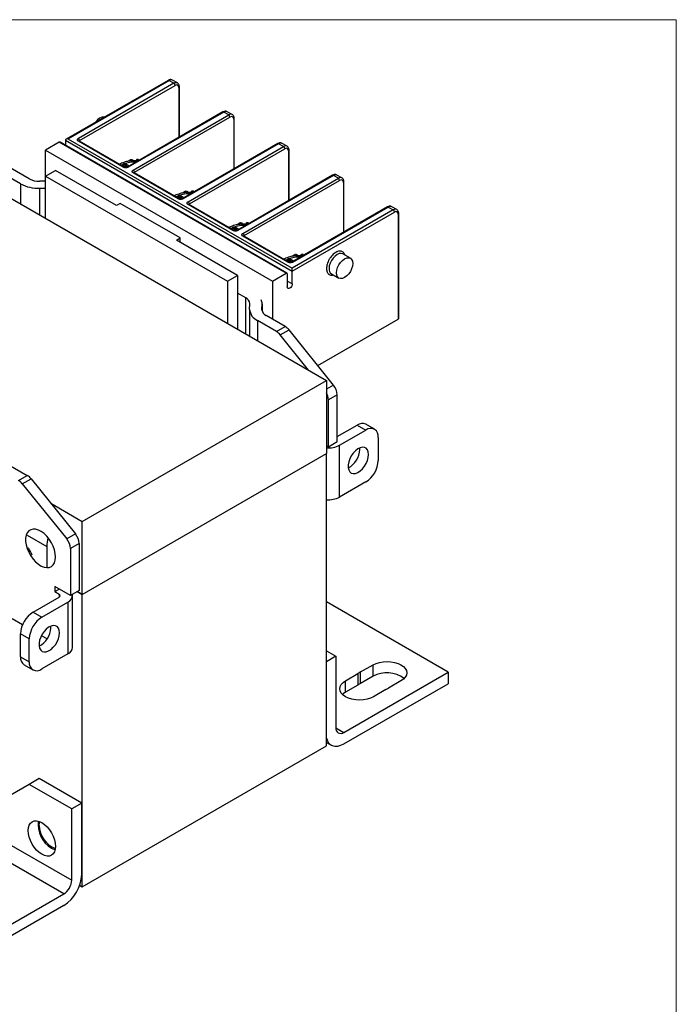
# Model space of a CAD drawing. Header units: inches. Extents: x 0 to 17, y 0 to 11.
# Tile 24 of 24: x 13.3 to 17, y 5.5 to 11. Entities that reach past the tile are written whole.
import ezdxf

# ---------------------------------------------------------------- set-up
doc = ezdxf.new("R2010")
doc.units = ezdxf.units.IN
doc.header["$MEASUREMENT"] = 0
doc.linetypes.add('SLD-Solid', pattern=[0])
doc.layers.add('SLD-DEFPOINTS', color=7, linetype='Continuous')

# ---------------------------------------------------------------- blocks, each defined once
blk = doc.blocks.new('Block2')
at = {"color": 7, "linetype": 'SLD-Solid', "lineweight": 18}
for p, q in [((17, 11), (0, 11)), ((17, 0), (17, 11))]:
    blk.add_line(p, q, dxfattribs=at)

msp = doc.modelspace()

# ---------------------------------------------------------------- linework, layer by layer
for p, q in [((14.1614, 10.6612), (13.5928, 10.3329)), ((13.6026, 10.3352), (14.1663, 10.6607)), ((14.1942, 10.6446), (13.6611, 10.3368)), ((13.668, 10.3248), (14.2011, 10.6326)), ((14.1942, 10.6446), (14.1663, 10.6607)), ((14.2139, 10.6466), (14.186, 10.6626)), ((14.222, 10.6205), (14.222, 10.3426)), ((14.2249, 10.3443), (14.2249, 10.6245)), ((14.4677, 10.4844), (13.9345, 10.1766)), ((14.4726, 10.4839), (13.9395, 10.1761)), ((13.9673, 10.1601), (14.5004, 10.4678)), ((13.9743, 10.148), (14.5074, 10.4558)), ((14.5004, 10.4678), (14.4726, 10.4839)), ((14.5201, 10.4698), (14.4923, 10.4858)), ((14.5283, 10.4437), (14.5283, 10.1658)), ((14.5311, 10.1675), (14.5311, 10.4477)), ((13.5539, 10.3152), (13.4773, 10.271)), ((14.8206, 9.5839), (13.5539, 10.3152)), ((14.8255, 9.5844), (13.5588, 10.3156)), ((13.5887, 10.3272), (14.8554, 9.596)), ((13.5887, 10.3272), (13.5887, 10.2984)), ((13.6026, 10.3352), (14.8554, 9.612)), ((13.9116, 10.1761), (13.6611, 10.3208)), ((13.666, 10.3213), (13.6653, 10.3215)), ((13.9165, 10.1766), (13.666, 10.3213)), ((13.668, 10.3201), (13.668, 10.3248)), ((14.7739, 10.3076), (14.2408, 9.9998)), ((14.7788, 10.3071), (14.2457, 9.9994)), ((14.2735, 9.9833), (14.8066, 10.291)), ((14.8066, 10.291), (14.7788, 10.3071)), ((14.8263, 10.293), (14.7985, 10.3091)), ((13.4773, 10.1263), (13.4773, 10.271)), ((13.4773, 10.271), (14.744, 9.5397)), ((14.2805, 9.9712), (14.8136, 10.279)), ((14.8345, 10.2669), (14.8345, 9.989)), ((14.8374, 9.9907), (14.8374, 10.271)), ((12.9247, 10.2099), (15.0461, 8.9852)), ((13.9255, 10.1925), (13.9073, 10.182)), ((13.9154, 10.1785), (13.9233, 10.1831)), ((13.9233, 10.1831), (13.9233, 10.1747)), ((13.9437, 10.1819), (13.9255, 10.1925)), ((13.9276, 10.1831), (13.9367, 10.1779)), ((13.9276, 10.1747), (13.9276, 10.1831)), ((13.9526, 10.2181), (13.9355, 10.2082)), ((13.9526, 10.2109), (13.9526, 10.2181)), ((14.0011, 10.2151), (13.9959, 10.2181)), ((13.9959, 10.2181), (13.9959, 10.2121)), ((13.3382, 10.083), (13.231, 10.1449)), ((13.3869, 10.1112), (13.2797, 10.173)), ((13.4773, 10.1263), (13.533, 10.1585)), ((13.4773, 9.8908), (13.4773, 10.1263)), ((13.4773, 10.1263), (14.4935, 9.5397)), ((13.874, 9.9616), (13.533, 10.1585)), ((14.2179, 9.9994), (13.9673, 10.144)), ((13.9722, 10.1445), (13.9715, 10.1447)), ((14.2228, 9.9998), (13.9722, 10.1445)), ((13.9743, 10.1433), (13.9743, 10.148)), ((15.0801, 10.1308), (14.547, 9.8231)), ((15.085, 10.1303), (14.5519, 9.8226)), ((15.1129, 10.1143), (15.085, 10.1303)), ((15.1326, 10.1162), (15.1047, 10.1323)), ((13.3382, 10.083), (13.3382, 9.9712)), ((13.4773, 10.0982), (13.444, 10.0978)), ((14.5798, 9.8065), (15.1129, 10.1143)), ((14.5867, 9.7945), (15.1198, 10.1022)), ((15.1407, 10.0902), (15.1407, 9.8122)), ((15.1436, 9.8139), (15.1436, 10.0942)), ((13.4452, 10.0581), (13.4773, 10.0584)), ((13.4452, 9.9094), (13.4452, 10.0581)), ((14.2317, 10.0157), (14.2135, 10.0052)), ((14.25, 10.0052), (14.2317, 10.0157)), ((14.2588, 10.0413), (14.2418, 10.0314)), ((14.2588, 10.0342), (14.2588, 10.0413)), ((14.3073, 10.0383), (14.3021, 10.0413)), ((14.3021, 10.0413), (14.3021, 10.0353)), ((13.8949, 9.9736), (13.874, 9.9616)), ((14.229, 9.7808), (13.8949, 9.9736)), ((14.2206, 10.0011), (14.2296, 10.0063)), ((14.2296, 10.0063), (14.2296, 9.9979)), ((14.2338, 10.0063), (14.2429, 10.0011)), ((14.2338, 9.9979), (14.2338, 10.0063)), ((14.5241, 9.8226), (14.2735, 9.9672)), ((14.2784, 9.9677), (14.2778, 9.9679)), ((14.529, 9.8231), (14.2784, 9.9677)), ((14.2805, 9.9665), (14.2805, 9.9712)), ((15.4388, 9.9394), (15.4109, 9.9555)), ((15.3863, 9.954), (14.8532, 9.6463)), ((15.4191, 9.9375), (14.8554, 9.612)), ((14.8554, 9.596), (15.4261, 9.9254)), ((14.8581, 9.6458), (15.3913, 9.9536)), ((15.3913, 9.9536), (15.4191, 9.9375)), ((15.4469, 9.9134), (15.4469, 9.3267)), ((15.4498, 9.3307), (15.4498, 9.9174)), ((14.5651, 9.8645), (14.548, 9.8546)), ((14.5651, 9.8574), (14.5651, 9.8645)), ((14.6136, 9.8615), (14.6084, 9.8645)), ((14.6084, 9.8645), (14.6084, 9.8585)), ((14.5379, 9.8389), (14.5197, 9.8284)), ((14.5268, 9.8243), (14.5358, 9.8295)), ((14.5358, 9.8295), (14.5358, 9.8212)), ((14.5562, 9.8284), (14.5379, 9.8389)), ((14.54, 9.8295), (14.5491, 9.8243)), ((14.54, 9.8211), (14.54, 9.8295)), ((14.8303, 9.6458), (14.5798, 9.7904)), ((14.5847, 9.7909), (14.584, 9.7911)), ((14.8352, 9.6463), (14.5847, 9.7909)), ((14.5867, 9.7897), (14.5867, 9.7945)), ((14.2081, 9.7687), (14.229, 9.7808)), ((14.5491, 9.5719), (14.2081, 9.7687)), ((14.229, 9.7567), (14.229, 9.7808)), ((14.8713, 9.6877), (14.8542, 9.6779)), ((14.8713, 9.6806), (14.8713, 9.6877)), ((14.9198, 9.6847), (14.9146, 9.6877)), ((14.9146, 9.6877), (14.9146, 9.6817)), ((15.1797, 9.6674), (15.1379, 9.6915)), ((14.8442, 9.6621), (14.826, 9.6516)), ((14.833, 9.6475), (14.842, 9.6527)), ((14.842, 9.6527), (14.842, 9.6444)), ((14.8624, 9.6516), (14.8442, 9.6621)), ((14.8463, 9.6527), (14.8553, 9.6475)), ((14.8463, 9.6444), (14.8463, 9.6527)), ((14.4935, 9.5397), (14.5491, 9.5719)), ((14.5491, 9.5719), (14.5491, 9.2721)), ((14.744, 9.5397), (14.8206, 9.5839)), ((14.8275, 9.5799), (14.8275, 9.5076)), ((14.8554, 9.5236), (14.8554, 9.596)), ((15.0739, 9.5807), (15.1157, 9.5566)), ((14.4935, 9.5397), (14.4935, 9.3043)), ((14.744, 9.5397), (14.744, 9.3277)), ((14.8554, 9.5236), (14.8275, 9.5397)), ((14.5951, 9.4458), (14.5491, 9.4724)), ((14.5951, 9.2456), (14.5951, 9.4458)), ((14.6172, 9.3815), (14.6181, 9.4129)), ((14.6861, 9.3808), (14.687, 9.4122)), ((14.687, 9.4122), (14.687, 9.3729)), ((14.6871, 9.3728), (14.6871, 9.4137)), ((14.6172, 9.38), (14.6172, 9.2328)), ((14.6861, 9.3792), (14.6861, 9.3808)), ((14.7676, 9.2579), (14.6604, 9.3197)), ((14.6604, 9.3197), (14.6604, 9.2079)), ((14.8163, 9.286), (14.7091, 9.3479)), ((14.998, 9.0675), (15.4469, 9.3267)), ((14.7676, 9.2579), (14.8163, 9.286)), ((14.7885, 9.2393), (14.8372, 9.2675)), ((15.085, 8.9592), (14.8372, 9.2675)), ((14.9466, 9.0427), (14.7885, 9.2393)), ((13.682, 8.1978), (15.0461, 8.9852)), ((15.0461, 8.9852), (15.0461, 8.577)), ((15.085, 8.9592), (15.0461, 8.9367)), ((15.1059, 8.9054), (15.0572, 8.8772)), ((15.0572, 8.6147), (15.0572, 8.8772)), ((15.1059, 8.6429), (15.1059, 8.9054)), ((15.1059, 8.671), (15.2173, 8.7353)), ((15.1198, 8.6228), (15.266, 8.7071)), ((15.2173, 8.7353), (15.266, 8.7071)), ((15.3152, 8.712), (15.2665, 8.7401)), ((15.0572, 8.6147), (15.1059, 8.6429)), ((15.3356, 8.667), (15.3356, 8.5384)), ((15.0461, 8.6212), (15.0572, 8.6147)), ((15.1198, 8.3334), (15.1198, 8.6228)), ((15.2326, 8.5994), (15.232, 8.6082)), ((13.682, 7.7895), (15.0461, 8.577)), ((13.682, 7.7895), (15.0461, 8.577)), ((15.0461, 6.9439), (15.0461, 8.577)), ((15.0461, 8.577), (15.0461, 8.577)), ((13.2685, 8.5162), (13.3757, 8.4543)), ((13.327, 8.4262), (13.3757, 8.4543)), ((13.3478, 8.4077), (13.3966, 8.4358)), ((13.3966, 8.4358), (13.6444, 8.1275)), ((15.266, 8.4178), (15.1198, 8.3334)), ((13.3478, 8.4077), (13.5957, 8.0994)), ((13.5064, 8.2991), (13.682, 8.1978)), ((13.682, 7.7895), (13.682, 8.1978)), ((13.3751, 8.1207), (13.484, 8.0579)), ((13.6444, 8.1275), (13.5957, 8.0994)), ((13.484, 8.0579), (13.484, 7.9437)), ((13.6652, 8.0737), (13.6165, 8.0456)), ((13.6165, 8.0456), (13.6165, 7.7831)), ((13.6652, 8.0737), (13.6652, 7.8112)), ((13.5261, 7.9679), (13.5277, 7.9677)), ((13.6165, 7.7831), (13.5295, 7.8333)), ((13.5295, 7.8333), (13.5295, 7.8052)), ((13.5295, 7.8052), (13.5539, 7.8192)), ((13.6652, 7.8112), (13.6165, 7.7831)), ((13.4077, 7.6907), (13.5539, 7.775)), ((13.5295, 7.8052), (13.5539, 7.7911)), ((13.5539, 7.7911), (13.5539, 7.775)), ((13.6286, 7.4937), (13.6286, 7.7831)), ((13.6548, 7.8052), (13.682, 7.7895)), ((13.682, 7.7895), (13.6548, 7.8052)), ((13.682, 6.1564), (13.682, 7.7895)), ((13.4565, 7.6625), (13.6026, 7.7469)), ((13.6026, 7.7469), (13.6026, 7.4576)), ((15.7253, 7.3553), (15.0461, 7.7474)), ((13.3492, 7.6199), (13.2908, 7.6536)), ((13.4077, 7.6907), (13.4565, 7.6625)), ((13.5066, 7.603), (13.506, 7.6118)), ((13.3869, 7.542), (13.3381, 7.5701)), ((13.3381, 7.4415), (13.3381, 7.5701)), ((13.3869, 7.4134), (13.3869, 7.542)), ((13.4862, 7.5408), (13.4545, 7.5591)), ((13.3381, 7.4415), (13.3869, 7.4134)), ((13.6026, 7.4576), (13.4565, 7.3732)), ((15.0461, 7.4743), (15.0989, 7.4438)), ((15.0989, 7.4438), (15.0461, 7.4132)), ((15.0989, 7.4438), (15.0989, 7.0447)), ((13.3585, 7.3965), (13.4072, 7.3683)), ((15.2372, 7.3564), (15.3066, 7.3964)), ((15.3066, 7.3322), (15.3066, 7.3964)), ((13.5793, 6.1164), (11.4635, 7.3378)), ((15.1431, 7.0192), (15.7253, 7.3553)), ((15.153, 7.3077), (15.2224, 7.3478)), ((15.2224, 7.3478), (15.2224, 7.2835)), ((15.2372, 7.2921), (15.2372, 7.3564)), ((15.3066, 7.3322), (15.2372, 7.2921)), ((15.7253, 7.3553), (15.7253, 7.291)), ((15.1431, 6.9549), (15.7253, 7.291)), ((15.153, 7.2434), (15.153, 7.3077)), ((15.2224, 7.2835), (15.153, 7.2434)), ((15.4625, 7.3065), (15.3931, 7.2664)), ((15.3783, 7.2578), (15.3089, 7.2177)), ((15.0989, 7.0447), (15.1431, 7.0192)), ((13.682, 6.1564), (15.0461, 6.9439)), ((15.0461, 6.9632), (15.0725, 6.9479)), ((13.3869, 6.7286), (13.2198, 6.6322)), ((13.4425, 6.7608), (13.3869, 6.7286)), ((13.6235, 6.592), (13.3869, 6.7286)), ((13.6792, 6.6241), (13.4425, 6.7608)), ((13.6792, 6.6241), (13.6235, 6.592)), ((13.6792, 6.2251), (13.6792, 6.6241)), ((12.921, 6.5985), (13.6235, 6.193)), ((13.6235, 6.193), (13.6235, 6.592)), ((13.6676, 6.1647), (13.682, 6.1564)), ((12.9971, 5.7803), (13.5793, 6.1164)), ((13.5793, 6.0521), (12.9971, 5.7161))]:
    msp.add_line(p, q)
at = {"flags": 128}
for points in [[(15.1379, 9.6915), (15.1379, 9.6915), (15.1285, 9.6944), (15.1176, 9.6934), (15.1059, 9.6884), (15.0942, 9.6798), (15.0833, 9.6683), (15.0739, 9.6546), (15.0667, 9.6396), (15.0622, 9.6244), (15.0607, 9.61)], [(15.1024, 9.5859), (15.104, 9.6003), (15.1085, 9.6155), (15.1157, 9.6305), (15.125, 9.6442), (15.136, 9.6557), (15.1477, 9.6643), (15.1594, 9.6692), (15.1703, 9.6703), (15.1797, 9.6674), (15.1868, 9.6608), (15.1914, 9.6508), (15.1929, 9.6381), (15.1914, 9.6237), (15.1868, 9.6085), (15.1797, 9.5936), (15.1703, 9.5798), (15.1594, 9.5683), (15.1477, 9.5598), (15.136, 9.5548), (15.125, 9.5537), (15.1157, 9.5566), (15.1085, 9.5633), (15.104, 9.5733), (15.1024, 9.5859)], [(14.8554, 9.596), (14.8554, 9.5977), (14.8554, 9.5997), (14.8554, 9.6018), (14.8554, 9.604), (14.8554, 9.6062), (14.8554, 9.6084), (14.8554, 9.6103), (14.8554, 9.612)], [(14.8554, 9.5236), (14.8543, 9.5169), (14.8513, 9.5099), (14.8468, 9.5038), (14.8414, 9.4995), (14.8361, 9.4977), (14.8316, 9.4986), (14.8286, 9.502), (14.8275, 9.5076)], [(15.2813, 8.5713), (15.2798, 8.5856), (15.2752, 8.5974), (15.2679, 8.606), (15.2583, 8.6109), (15.2468, 8.6119), (15.2341, 8.609), (15.2209, 8.6023), (15.2079, 8.5921), (15.1957, 8.579), (15.1851, 8.5637), (15.1765, 8.5471), (15.1706, 8.53), (15.1675, 8.5133), (15.1675, 8.498), (15.1706, 8.4849), (15.1765, 8.4746), (15.1851, 8.4678), (15.1957, 8.4648), (15.2079, 8.4658), (15.2209, 8.4707), (15.2341, 8.4792), (15.2468, 8.4909), (15.2583, 8.5052), (15.2679, 8.5213), (15.2752, 8.5382), (15.2798, 8.5552), (15.2813, 8.5713)], [(13.533, 7.9986), (13.5315, 8.0177), (13.527, 8.0379), (13.5198, 8.0584), (13.5099, 8.0785), (13.4979, 8.0974), (13.4842, 8.1145), (13.4692, 8.1292), (13.4535, 8.1409), (13.4376, 8.1491), (13.4222, 8.1537), (13.4077, 8.1544), (13.3948, 8.1513), (13.3838, 8.1443), (13.3753, 8.1339), (13.3694, 8.1203), (13.3664, 8.104), (13.3664, 8.0856), (13.3694, 8.0659), (13.3753, 8.0455), (13.3838, 8.0251), (13.3948, 8.0055), (13.4077, 7.9874), (13.4222, 7.9715), (13.4376, 7.9582), (13.4535, 7.9482), (13.4692, 7.9417), (13.4842, 7.9391), (13.4979, 7.9403), (13.5099, 7.9454), (13.5198, 7.9541), (13.527, 7.9662), (13.5315, 7.9812), (13.533, 7.9986)], [(13.5553, 7.5749), (13.5537, 7.5892), (13.5492, 7.601), (13.5419, 7.6096), (13.5323, 7.6145), (13.5208, 7.6155), (13.5081, 7.6126), (13.4949, 7.6058), (13.4818, 7.5957), (13.4697, 7.5826), (13.4591, 7.5673), (13.4505, 7.5507), (13.4446, 7.5336), (13.4415, 7.5169), (13.4415, 7.5016), (13.4446, 7.4885), (13.4505, 7.4782), (13.4591, 7.4714), (13.4697, 7.4684), (13.4818, 7.4694), (13.4949, 7.4743), (13.5081, 7.4828), (13.5208, 7.4945), (13.5323, 7.5088), (13.5419, 7.5249), (13.5492, 7.5418), (13.5537, 7.5588), (13.5553, 7.5749)], [(15.3066, 7.3964), (15.3233, 7.4044), (15.3424, 7.4102), (15.3631, 7.4139), (15.3846, 7.4151), (15.4061, 7.4139), (15.4268, 7.4102), (15.4458, 7.4044), (15.4625, 7.3964), (15.4762, 7.3868), (15.4864, 7.3758), (15.4927, 7.3639), (15.4948, 7.3514), (15.4927, 7.339), (15.4864, 7.3271), (15.4762, 7.3161), (15.4625, 7.3065)], [(15.3089, 7.2177), (15.2921, 7.2098), (15.2731, 7.2039), (15.2524, 7.2003), (15.2309, 7.1991), (15.2094, 7.2003), (15.1887, 7.2039), (15.1697, 7.2098), (15.153, 7.2177), (15.1392, 7.2274), (15.1291, 7.2384), (15.1228, 7.2503), (15.1207, 7.2627), (15.1228, 7.2752), (15.1291, 7.2871), (15.1392, 7.2981), (15.153, 7.3077)], [(15.153, 7.2434), (15.1392, 7.2338), (15.1358, 7.2306)], [(15.0461, 6.9872), (15.0493, 6.9766), (15.0567, 6.9627), (15.0666, 6.952), (15.0789, 6.9448), (15.0932, 6.9416), (15.109, 6.9422), (15.1258, 6.9467), (15.1431, 6.9549)], [(13.3799, 6.4706), (13.3814, 6.487), (13.3857, 6.5011), (13.3928, 6.5123), (13.4023, 6.5202), (13.4139, 6.5245), (13.4272, 6.525), (13.4415, 6.5218), (13.4565, 6.5148), (13.4714, 6.5045), (13.4858, 6.4912), (13.499, 6.4754), (13.5106, 6.4577), (13.5201, 6.4388), (13.5272, 6.4194), (13.5315, 6.4003), (13.533, 6.3822), (13.5315, 6.3658), (13.5272, 6.3518), (13.5201, 6.3406), (13.5106, 6.3327), (13.499, 6.3284), (13.4858, 6.3278), (13.4714, 6.3311), (13.4565, 6.338), (13.4415, 6.3483), (13.4272, 6.3617), (13.4139, 6.3775), (13.4023, 6.3952), (13.3928, 6.4141), (13.3857, 6.4334), (13.3814, 6.4525), (13.3799, 6.4706)], [(13.4379, 6.5229), (13.437, 6.5192), (13.4356, 6.5028)], [(13.4425, 6.4988), (13.4441, 6.5146), (13.4455, 6.5203)]]:
    msp.add_lwpolyline(points, dxfattribs=at)
for centre, radius, start, end in [((14.1635, 10.6567), 0.00495, 54.3808, 114.3066), ((14.1779, 10.6446), 0.0198, 65.6923, 125.6185), ((14.2058, 10.6284), 0.0199, 67.0212, 125.5017), ((14.186, 10.6319), 0.0151, 2.6054, 57.3951), ((14.2203, 10.6248), 0.00465, 292.2127, 356.4863), ((13.8087, 10.3995), 0.058, 90.0993, 149.8953), ((14.4697, 10.4799), 0.00495, 54.3804, 114.3068), ((14.4841, 10.4678), 0.0198, 65.6923, 125.6185), ((14.5118, 10.4529), 0.0188, 63.5423, 127.3088), ((14.4923, 10.4551), 0.0151, 2.6053, 57.3951), ((14.5264, 10.4481), 0.00472, 292.7404, 355.958), ((13.5568, 10.3111), 0.00495, 65.6941, 125.6184), ((13.6529, 10.3241), 0.0151, 2.6054, 57.3951), ((13.664, 10.3168), 0.00495, 65.6919, 125.6207), ((13.6703, 10.32), 0.00525, 115.3075, 164.223), ((14.7759, 10.3031), 0.00495, 54.3805, 114.3066), ((14.7903, 10.291), 0.0198, 65.6923, 125.6185), ((14.8181, 10.2761), 0.0188, 63.5423, 127.3088), ((14.7985, 10.2783), 0.0151, 2.6054, 57.395), ((14.8327, 10.2713), 0.0047, 292.6031, 356.0955), ((13.9145, 10.1724), 0.00471, 63.532, 127.3245), ((13.9255, 10.179), 0.00461, 62.6098, 117.391), ((13.9366, 10.1722), 0.00484, 53.6284, 115.3455), ((13.9592, 10.1473), 0.0151, 2.6053, 57.3951), ((13.9702, 10.14), 0.00495, 65.6919, 125.6207), ((13.9765, 10.1433), 0.00525, 115.3075, 164.223), ((15.0821, 10.1263), 0.00495, 54.3804, 114.3068), ((15.0966, 10.1142), 0.0198, 65.6923, 125.6185), ((13.4387, 10.2722), 0.2142, 242.013, 271.7292), ((13.4405, 10.212), 0.1142, 242.0129, 271.7292), ((15.1245, 10.098), 0.0199, 67.0212, 125.5017), ((15.1047, 10.1015), 0.0151, 2.6052, 57.3952), ((15.1389, 10.0945), 0.00468, 292.4686, 356.2298), ((14.2207, 9.9956), 0.00471, 63.532, 127.3245), ((14.2317, 10.0022), 0.00461, 62.6094, 117.391), ((14.2428, 9.9956), 0.0047, 52.6674, 116.4761), ((14.2654, 9.9705), 0.0151, 2.6054, 57.395), ((14.2764, 9.9632), 0.00495, 65.6919, 125.6207), ((14.2827, 9.9665), 0.00525, 115.307, 164.2232), ((15.4028, 9.9375), 0.0198, 65.6923, 125.6185), ((15.3884, 9.9495), 0.00495, 54.3803, 114.3066), ((15.4307, 9.9212), 0.0199, 67.0212, 125.5017), ((15.4109, 9.9247), 0.0151, 2.6051, 57.3951), ((15.4451, 9.9177), 0.00472, 292.7411, 355.9565), ((14.5269, 9.8188), 0.00471, 63.532, 127.3245), ((14.5379, 9.8254), 0.00461, 62.6095, 117.3908), ((14.5491, 9.8188), 0.00471, 52.6757, 116.4677), ((14.5716, 9.7938), 0.0151, 2.6052, 57.3952), ((14.5826, 9.7864), 0.00495, 65.6919, 125.6207), ((14.589, 9.7897), 0.00525, 115.3075, 164.223), ((14.8332, 9.6419), 0.00484, 64.6726, 126.3535), ((14.8442, 9.6486), 0.00461, 62.6093, 117.3911), ((14.8553, 9.6419), 0.00483, 53.6099, 115.364), ((14.8233, 9.5806), 0.0043, 350.7872, 129.2035), ((15.091, 9.6061), 0.0306, 172.6252, 236.0626), ((14.5791, 9.4101), 0.0392, 4.0972, 65.8769), ((14.635, 9.4134), 0.0521, 358.6383, 25.5005), ((14.6904, 9.3867), 0.0734, 184.0971, 245.877), ((14.7251, 9.3836), 0.0392, 184.0971, 245.877), ((15.4449, 9.3312), 0.00495, 294.375, 354.3032), ((14.7279, 9.192), 0.0769, 37.979, 58.894), ((14.7766, 9.2202), 0.0769, 37.979, 58.894), ((14.9729, 8.8745), 0.0843, 1.8698, 29.8372), ((15.0154, 8.9012), 0.0906, 2.6392, 39.772), ((15.2461, 8.695), 0.0495, 65.6929, 125.6175), ((15.2932, 8.6738), 0.043, 350.786, 129.2032), ((15.0581, 8.7414), 0.1337, 264.8455, 297.5019), ((15.1127, 8.6033), 0.1199, 297.2777, 358.1742), ((15.1845, 8.5452), 0.1513, 302.6055, 357.3945), ((13.2872, 8.3604), 0.0769, 37.979, 58.894), ((13.336, 8.3885), 0.0769, 37.979, 58.894), ((15.0584, 8.4502), 0.1319, 264.6155, 297.7319), ((13.6601, 8.0551), 0.1761, 163.2215, 179.1083), ((13.526, 8.0414), 0.0906, 2.6392, 39.772), ((13.5747, 8.0695), 0.0906, 2.6392, 39.772), ((13.2603, 7.9636), 0.1487, 17.3994, 35.138), ((13.5508, 7.7831), 0.00859, 290.783, 69.2166), ((13.5865, 7.7852), 0.0415, 292.7753, 6.0751), ((13.4892, 7.5632), 0.1513, 122.6055, 177.3945), ((13.538, 7.5351), 0.1513, 122.6055, 177.3945), ((13.3867, 7.6069), 0.1199, 297.2777, 358.1742), ((13.5842, 7.4982), 0.0446, 294.3747, 354.305), ((13.3861, 7.4361), 0.0483, 173.5409, 235.147), ((13.4293, 7.4065), 0.043, 170.786, 309.2033), ((15.2818, 7.2621), 0.1043, 115.2766, 124.718), ((15.3835, 7.1954), 0.1568, 52.1587, 119.3485), ((15.2818, 7.1978), 0.1043, 115.2766, 124.718), ((15.3337, 7.3521), 0.1043, 295.2775, 304.7171), ((15.1259, 7.0404), 0.0273, 170.7859, 309.2033), ((13.59, 6.5047), 0.1544, 180.704, 247.4356), ((13.5832, 6.5012), 0.1407, 180.9836, 248.7499), ((13.4633, 6.2345), 0.2161, 302.4764, 357.5236), ((13.5275, 6.1973), 0.0961, 302.6055, 357.3945)]:
    msp.add_arc(centre, radius, start, end)
for centre, major_axis, ratio, start_param, end_param in [((13.6026, 10.3272), (0.0139, 0), 0.577382, 1.570796, 3.141593), ((13.9526, 10.2084), (0.0105, 0.0105), 0.517687, 0.995796, 1.0931), ((13.9959, 10.2084), (-0.0105, 0.0105), 0.517687, 5.190086, 5.28739), ((14.2588, 10.0316), (0.0105, 0.0105), 0.517687, 0.995796, 1.0931), ((14.3021, 10.0316), (-0.0105, 0.0105), 0.517687, 5.190086, 5.28739), ((14.5651, 9.8549), (0.0105, 0.0105), 0.517687, 0.995796, 1.0931), ((14.6084, 9.8549), (-0.0105, 0.0105), 0.517687, 5.190086, 5.28739), ((14.8713, 9.6781), (0.0105, 0.0105), 0.517687, 0.995796, 1.0931), ((14.9146, 9.6781), (-0.0105, 0.0105), 0.517687, 5.190086, 5.28739)]:
    msp.add_ellipse(centre, major_axis=major_axis, ratio=ratio, start_param=start_param, end_param=end_param)
for points, knots in [([(14.186, 10.6626), (14.1842, 10.6635), (14.1805, 10.6652), (14.1742, 10.6655), (14.1677, 10.6643), (14.1635, 10.6622), (14.1614, 10.6612)], [0, 0, 0, 0, 0.2556078, 0.5089189, 0.7577223, 1, 1, 1, 1]), ([(14.2249, 10.6245), (14.2248, 10.6268), (14.2245, 10.6315), (14.2223, 10.6378), (14.2188, 10.6431), (14.2155, 10.6454), (14.2139, 10.6466)], [0, 0, 0, 0, 0.242276, 0.491082, 0.74439, 1, 1, 1, 1]), ([(14.4923, 10.4858), (14.4904, 10.4867), (14.4868, 10.4884), (14.4804, 10.4887), (14.4739, 10.4875), (14.4697, 10.4854), (14.4677, 10.4844)], [0, 0, 0, 0, 0.255608, 0.508919, 0.757723, 1, 1, 1, 1]), ([(14.5311, 10.4477), (14.531, 10.4501), (14.5307, 10.4548), (14.5285, 10.461), (14.525, 10.4663), (14.5217, 10.4686), (14.5201, 10.4698)], [0, 0, 0, 0, 0.242276, 0.491082, 0.74439, 1, 1, 1, 1]), ([(13.6611, 10.3208), (13.6605, 10.3211), (13.6594, 10.3218), (13.658, 10.323), (13.6566, 10.3245), (13.6556, 10.3265), (13.6552, 10.3288), (13.6556, 10.3311), (13.6568, 10.3333), (13.6586, 10.3353), (13.6602, 10.3363), (13.6611, 10.3368)], [0, 0, 0, 0, 0.080115, 0.159741, 0.240152, 0.369781, 0.500092, 0.629721, 0.760033, 0.87985, 1, 1, 1, 1]), ([(14.7985, 10.3091), (14.7967, 10.3099), (14.793, 10.3116), (14.7867, 10.3119), (14.7802, 10.3108), (14.776, 10.3086), (14.7739, 10.3076)], [0, 0, 0, 0, 0.2556078, 0.5089189, 0.7577226, 1, 1, 1, 1]), ([(14.8374, 10.271), (14.8372, 10.2733), (14.837, 10.278), (14.8347, 10.2842), (14.8313, 10.2895), (14.828, 10.2918), (14.8263, 10.293)], [0, 0, 0, 0, 0.242276, 0.491082, 0.74439, 1, 1, 1, 1]), ([(13.9942, 10.2111), (13.9932, 10.2112), (13.9867, 10.212), (13.9726, 10.2123), (13.9566, 10.2116), (13.9417, 10.2096), (13.9292, 10.2072), (13.915, 10.2032), (13.9017, 10.1982), (13.8937, 10.194), (13.8899, 10.192)], [0, 0, 0, 0, 0.0268537, 0.1796114, 0.3765758, 0.4571622, 0.5899874, 0.7265713, 0.8721048, 1, 1, 1, 1]), ([(13.8998, 10.1863), (13.901, 10.1874), (13.9085, 10.1938), (13.931, 10.2014), (13.9594, 10.2072), (13.9776, 10.2057), (13.984, 10.2052)], [0, 0, 0, 0, 0.072046, 0.422636, 0.795152, 1, 1, 1, 1]), ([(13.9395, 10.1761), (13.9389, 10.1758), (13.9377, 10.1752), (13.9356, 10.1744), (13.9329, 10.1736), (13.9296, 10.173), (13.9255, 10.1727), (13.9215, 10.173), (13.9178, 10.1737), (13.9144, 10.1747), (13.9125, 10.1757), (13.9116, 10.1761)], [0, 0, 0, 0, 0.080115, 0.159741, 0.240152, 0.369781, 0.500092, 0.629721, 0.760033, 0.87985, 1, 1, 1, 1]), ([(13.9345, 10.1766), (13.9332, 10.176), (13.9306, 10.1748), (13.9255, 10.1743), (13.9205, 10.1748), (13.9179, 10.176), (13.9165, 10.1766)], [0, 0, 0, 0, 0.249999, 0.499997, 0.749999, 1, 1, 1, 1]), ([(13.9233, 10.1831), (13.9234, 10.1834), (13.9234, 10.184), (13.9235, 10.1851), (13.9237, 10.1863), (13.924, 10.1879), (13.9247, 10.1902), (13.9252, 10.1916), (13.9255, 10.1925)], [0, 0, 0, 0, 0.082227, 0.174015, 0.280699, 0.40572, 0.640959, 1, 1, 1, 1]), ([(13.9255, 10.1925), (13.9256, 10.192), (13.9259, 10.1912), (13.9264, 10.1898), (13.9267, 10.1886), (13.927, 10.1873), (13.9273, 10.1859), (13.9275, 10.1843), (13.9276, 10.1835), (13.9276, 10.1831)], [0, 0, 0, 0, 0.195411, 0.359659, 0.492868, 0.595285, 0.757522, 0.888982, 1, 1, 1, 1]), ([(13.9538, 10.2187), (13.956, 10.2198), (13.9587, 10.2201), (13.963, 10.2179), (13.9644, 10.2156), (13.9644, 10.213)], [0, 0, 0, 0, 0.5, 0.5, 1, 1, 1, 1]), ([(13.9948, 10.2187), (13.9925, 10.2198), (13.9898, 10.2201), (13.9855, 10.2179), (13.9841, 10.2156), (13.9841, 10.213)], [0, 0, 0, 0, 0.5, 0.5, 1, 1, 1, 1]), ([(13.9673, 10.144), (13.9667, 10.1443), (13.9656, 10.145), (13.9642, 10.1462), (13.9629, 10.1478), (13.9618, 10.1497), (13.9614, 10.152), (13.9618, 10.1544), (13.963, 10.1565), (13.9648, 10.1585), (13.9665, 10.1595), (13.9673, 10.1601)], [0, 0, 0, 0, 0.080115, 0.159741, 0.240152, 0.369781, 0.500092, 0.629721, 0.760033, 0.87985, 1, 1, 1, 1]), ([(15.1047, 10.1323), (15.1029, 10.1331), (15.0992, 10.1348), (15.0929, 10.1351), (15.0864, 10.134), (15.0822, 10.1319), (15.0801, 10.1308)], [0, 0, 0, 0, 0.255608, 0.508919, 0.757723, 1, 1, 1, 1]), ([(15.1436, 10.0942), (15.1435, 10.0965), (15.1432, 10.1012), (15.1409, 10.1074), (15.1375, 10.1127), (15.1342, 10.1151), (15.1326, 10.1162)], [0, 0, 0, 0, 0.242276, 0.491082, 0.74439, 1, 1, 1, 1]), ([(14.3004, 10.0343), (14.2994, 10.0344), (14.2929, 10.0352), (14.2788, 10.0356), (14.2628, 10.0348), (14.2479, 10.0328), (14.2354, 10.0304), (14.2212, 10.0264), (14.2075, 10.0213), (14.1991, 10.0168), (14.1949, 10.0146)], [0, 0, 0, 0, 0.026489, 0.177173, 0.371464, 0.450956, 0.581978, 0.716708, 0.860266, 1, 1, 1, 1]), ([(14.206, 10.0095), (14.2073, 10.0106), (14.2148, 10.017), (14.2372, 10.0246), (14.2656, 10.0304), (14.2838, 10.0289), (14.2903, 10.0284)], [0, 0, 0, 0, 0.0720456, 0.4226362, 0.7951521, 1, 1, 1, 1]), ([(14.2296, 10.0063), (14.2296, 10.0066), (14.2296, 10.0072), (14.2297, 10.0083), (14.2299, 10.0095), (14.2303, 10.0112), (14.2309, 10.0134), (14.2314, 10.0148), (14.2317, 10.0157)], [0, 0, 0, 0, 0.082227, 0.174015, 0.280699, 0.40572, 0.640959, 1, 1, 1, 1]), ([(14.2317, 10.0157), (14.2319, 10.0152), (14.2322, 10.0144), (14.2326, 10.0131), (14.2329, 10.0119), (14.2333, 10.0106), (14.2335, 10.0091), (14.2338, 10.0075), (14.2338, 10.0067), (14.2338, 10.0063)], [0, 0, 0, 0, 0.195411, 0.359659, 0.492868, 0.595285, 0.757522, 0.888982, 1, 1, 1, 1]), ([(14.26, 10.0419), (14.2623, 10.043), (14.2649, 10.0433), (14.2692, 10.0411), (14.2706, 10.0388), (14.2706, 10.0362)], [0, 0, 0, 0, 0.5, 0.5, 1, 1, 1, 1]), ([(14.301, 10.0419), (14.2987, 10.043), (14.2961, 10.0433), (14.2917, 10.0411), (14.2903, 10.0388), (14.2903, 10.0362)], [0, 0, 0, 0, 0.5, 0.5, 1, 1, 1, 1]), ([(14.2457, 9.9994), (14.2451, 9.999), (14.2439, 9.9984), (14.2418, 9.9976), (14.2392, 9.9968), (14.2358, 9.9962), (14.2318, 9.996), (14.2277, 9.9962), (14.224, 9.9969), (14.2206, 9.9979), (14.2188, 9.9989), (14.2179, 9.9994)], [0, 0, 0, 0, 0.080115, 0.159741, 0.240152, 0.369781, 0.500092, 0.629721, 0.760033, 0.87985, 1, 1, 1, 1]), ([(14.2408, 9.9998), (14.2395, 9.9992), (14.2368, 9.998), (14.2318, 9.9975), (14.2267, 9.998), (14.2241, 9.9992), (14.2228, 9.9998)], [0, 0, 0, 0, 0.249999, 0.499998, 0.749999, 1, 1, 1, 1]), ([(14.2735, 9.9672), (14.273, 9.9676), (14.2718, 9.9683), (14.2705, 9.9695), (14.2691, 9.971), (14.268, 9.9729), (14.2676, 9.9752), (14.268, 9.9776), (14.2692, 9.9797), (14.271, 9.9817), (14.2727, 9.9828), (14.2735, 9.9833)], [0, 0, 0, 0, 0.080115, 0.159741, 0.240152, 0.369781, 0.500092, 0.629721, 0.760033, 0.87985, 1, 1, 1, 1]), ([(15.4109, 9.9555), (15.4091, 9.9564), (15.4055, 9.958), (15.3991, 9.9584), (15.3926, 9.9572), (15.3884, 9.9551), (15.3863, 9.954)], [0, 0, 0, 0, 0.255608, 0.508919, 0.757723, 1, 1, 1, 1]), ([(15.4498, 9.9174), (15.4497, 9.9197), (15.4494, 9.9244), (15.4472, 9.9306), (15.4437, 9.936), (15.4404, 9.9383), (15.4388, 9.9394)], [0, 0, 0, 0, 0.242276, 0.491082, 0.744391, 1, 1, 1, 1]), ([(14.6066, 9.8575), (14.6057, 9.8576), (14.5991, 9.8584), (14.5851, 9.8588), (14.5691, 9.858), (14.5541, 9.856), (14.5416, 9.8536), (14.5275, 9.8496), (14.5137, 9.8445), (14.5053, 9.84), (14.5012, 9.8378)], [0, 0, 0, 0, 0.026489, 0.177173, 0.371464, 0.450956, 0.581978, 0.716708, 0.860266, 1, 1, 1, 1]), ([(14.5122, 9.8327), (14.5135, 9.8338), (14.521, 9.8402), (14.5435, 9.8478), (14.5718, 9.8536), (14.59, 9.8522), (14.5965, 9.8516)], [0, 0, 0, 0, 0.072046, 0.422636, 0.795152, 1, 1, 1, 1]), ([(14.5662, 9.8651), (14.5685, 9.8662), (14.5711, 9.8665), (14.5755, 9.8644), (14.5769, 9.8621), (14.5769, 9.8594)], [0, 0, 0, 0, 0.5, 0.5, 1, 1, 1, 1]), ([(14.6072, 9.8651), (14.6049, 9.8662), (14.6023, 9.8665), (14.598, 9.8644), (14.5966, 9.8621), (14.5966, 9.8594)], [0, 0, 0, 0, 0.5, 0.5, 1, 1, 1, 1]), ([(14.5519, 9.8226), (14.5513, 9.8223), (14.5501, 9.8216), (14.548, 9.8208), (14.5454, 9.82), (14.542, 9.8194), (14.538, 9.8192), (14.534, 9.8194), (14.5302, 9.8201), (14.5268, 9.8211), (14.525, 9.8221), (14.5241, 9.8226)], [0, 0, 0, 0, 0.080115, 0.159741, 0.240152, 0.369781, 0.500092, 0.629721, 0.760033, 0.87985, 1, 1, 1, 1]), ([(14.547, 9.8231), (14.5457, 9.8225), (14.5431, 9.8213), (14.538, 9.8207), (14.5329, 9.8213), (14.5303, 9.8225), (14.529, 9.8231)], [0, 0, 0, 0, 0.249999, 0.499997, 0.749999, 1, 1, 1, 1]), ([(14.5358, 9.8295), (14.5358, 9.8298), (14.5358, 9.8304), (14.536, 9.8315), (14.5362, 9.8327), (14.5365, 9.8344), (14.5371, 9.8366), (14.5376, 9.8381), (14.5379, 9.8389)], [0, 0, 0, 0, 0.082227, 0.174015, 0.280699, 0.40572, 0.640959, 1, 1, 1, 1]), ([(14.5379, 9.8389), (14.5381, 9.8385), (14.5384, 9.8376), (14.5388, 9.8363), (14.5391, 9.8351), (14.5395, 9.8338), (14.5398, 9.8324), (14.54, 9.8308), (14.54, 9.8299), (14.54, 9.8295)], [0, 0, 0, 0, 0.195411, 0.359659, 0.492868, 0.595285, 0.757522, 0.888982, 1, 1, 1, 1]), ([(14.5798, 9.7904), (14.5792, 9.7908), (14.5781, 9.7915), (14.5767, 9.7927), (14.5753, 9.7942), (14.5743, 9.7961), (14.5739, 9.7985), (14.5743, 9.8008), (14.5755, 9.803), (14.5773, 9.8049), (14.5789, 9.806), (14.5798, 9.8065)], [0, 0, 0, 0, 0.080115, 0.159741, 0.240152, 0.369781, 0.500092, 0.629721, 0.760033, 0.87985, 1, 1, 1, 1]), ([(14.9129, 9.6807), (14.9119, 9.6808), (14.9053, 9.6816), (14.8913, 9.682), (14.8753, 9.6812), (14.8604, 9.6792), (14.8479, 9.6768), (14.8337, 9.6728), (14.8199, 9.6677), (14.8115, 9.6632), (14.8074, 9.661)], [0, 0, 0, 0, 0.026489, 0.177173, 0.371464, 0.450956, 0.581978, 0.716708, 0.860266, 1, 1, 1, 1]), ([(14.8724, 9.6883), (14.8747, 9.6895), (14.8774, 9.6897), (14.8817, 9.6876), (14.8831, 9.6853), (14.8831, 9.6826)], [0, 0, 0, 0, 0.5, 0.5, 1, 1, 1, 1]), ([(14.9134, 9.6883), (14.9112, 9.6895), (14.9085, 9.6897), (14.9042, 9.6876), (14.9028, 9.6853), (14.9028, 9.6826)], [0, 0, 0, 0, 0.5, 0.5, 1, 1, 1, 1]), ([(15.1484, 9.6855), (15.1481, 9.6872), (15.1474, 9.6926), (15.1427, 9.6987), (15.1362, 9.7046), (15.1278, 9.7076), (15.1157, 9.7078), (15.0989, 9.7019), (15.0823, 9.6885), (15.0701, 9.6742), (15.0618, 9.6616), (15.055, 9.6481), (15.0485, 9.6303), (15.0475, 9.618), (15.0468, 9.61)], [0, 0, 0, 0, 0.031902, 0.10349, 0.175178, 0.246766, 0.318454, 0.450119, 0.581784, 0.653372, 0.725059, 0.796647, 0.868335, 1, 1, 1, 1]), ([(14.8185, 9.656), (14.8197, 9.6571), (14.8272, 9.6635), (14.8497, 9.671), (14.878, 9.6768), (14.8963, 9.6754), (14.9027, 9.6749)], [0, 0, 0, 0, 0.072046, 0.422636, 0.795152, 1, 1, 1, 1]), ([(14.8581, 9.6458), (14.8575, 9.6455), (14.8563, 9.6448), (14.8543, 9.644), (14.8516, 9.6432), (14.8482, 9.6426), (14.8442, 9.6424), (14.8402, 9.6426), (14.8365, 9.6433), (14.8331, 9.6444), (14.8312, 9.6453), (14.8303, 9.6458)], [0, 0, 0, 0, 0.0801151, 0.1597406, 0.2401519, 0.3697806, 0.5000923, 0.6297213, 0.7600334, 0.8798503, 1, 1, 1, 1]), ([(14.8532, 9.6463), (14.8519, 9.6457), (14.8493, 9.6445), (14.8442, 9.644), (14.8392, 9.6445), (14.8365, 9.6457), (14.8352, 9.6463)], [0, 0, 0, 0, 0.249999, 0.499997, 0.749997, 1, 1, 1, 1]), ([(14.842, 9.6527), (14.842, 9.653), (14.8421, 9.6536), (14.8422, 9.6547), (14.8424, 9.6559), (14.8427, 9.6576), (14.8434, 9.6599), (14.8439, 9.6613), (14.8442, 9.6621)], [0, 0, 0, 0, 0.082227, 0.174015, 0.280699, 0.40572, 0.640959, 1, 1, 1, 1]), ([(14.8442, 9.6621), (14.8443, 9.6617), (14.8446, 9.6609), (14.845, 9.6595), (14.8454, 9.6583), (14.8457, 9.657), (14.846, 9.6556), (14.8462, 9.654), (14.8463, 9.6531), (14.8463, 9.6527)], [0, 0, 0, 0, 0.195411, 0.359659, 0.492868, 0.595285, 0.757522, 0.888982, 1, 1, 1, 1]), ([(15.0468, 9.61), (15.0475, 9.6028), (15.0485, 9.5918), (15.055, 9.5815), (15.0618, 9.5757), (15.0701, 9.573), (15.0777, 9.572), (15.0828, 9.574), (15.0844, 9.5747)], [0, 0, 0, 0, 0.292481, 0.451506, 0.610753, 0.769777, 0.929025, 1, 1, 1, 1])]:
    msp.add_open_spline(points, degree=3, knots=knots)
for points in [[(14.222, 10.6205), (14.222, 10.6338), (14.2127, 10.6392), (14.2011, 10.6326)], [(14.5283, 10.4437), (14.5283, 10.457), (14.5189, 10.4624), (14.5074, 10.4558)], [(14.8345, 10.2669), (14.8345, 10.2802), (14.8251, 10.2856), (14.8136, 10.279)], [(15.1407, 10.0902), (15.1407, 10.1035), (15.1314, 10.1089), (15.1198, 10.1022)], [(15.4469, 9.9134), (15.4469, 9.9267), (15.4376, 9.9321), (15.4261, 9.9254)]]:
    msp.add_open_spline(points, degree=3)

# ---------------------------------------------------------------- block references
at = {"layer": 'SLD-DEFPOINTS'}
msp.add_blockref('Block2', (0, 0), dxfattribs=at)

doc.saveas('drawing.dxf')
